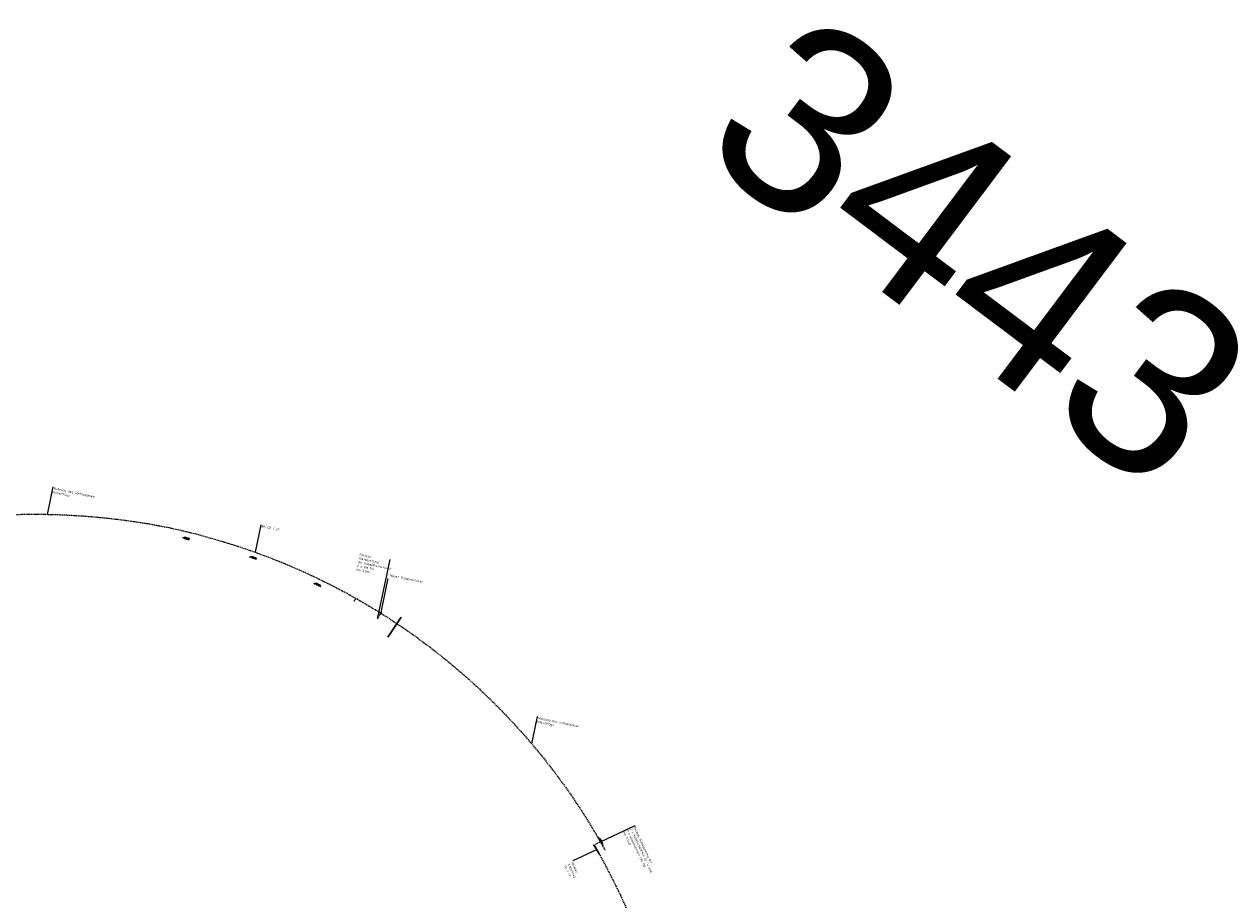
# Model space of a CAD drawing. Header units: metres. Extents: x 3425266 to 3446567, y 5432533 to 5452217.
# Tile 70 of 82: x 3439775 to 3441074, y 5439109 to 5440052. Entities that reach past the tile are written whole.
import ezdxf
from ezdxf import colors
from ezdxf.entities.mleader import LeaderData, LeaderLine
from ezdxf.math import Vec2, Vec3

# ---------------------------------------------------------------- set-up
doc = ezdxf.new("R2010")
doc.units = ezdxf.units.M
doc.header["$MEASUREMENT"] = 0
doc.linetypes.add('DASHED', pattern=[0.75, 0.5, -0.25])
doc.linetypes.add('STRICHLINIEX2', pattern=[1.5, 1, -0.5])
doc.layers.add('B_KTB_Text', color=7, linetype='Continuous', lineweight=18, true_color=0x939393)
doc.layers.add('MC-AL-Blattschnitte_3433', color=30, linetype='STRICHLINIEX2', lineweight=18, plot=False)
for name, color, linetype, lineweight in [('MC-AL_Neubau-Signalstandplatz_TXT', 10, 'Continuous', 18), ('MC-AL_Neubau_Planung-ESTW-Landau-Kabel_LIN', 10, 'Continuous', 25), ('N_KTB', 10, 'Continuous', 25), ('N_KTB Verrohrung', 10, 'DASHED', 25), ('N_KTB_Text', 10, 'Continuous', 18), ('N_Nutzung Kabeltrog', 20, 'DASHED', 25), ('Querprofile', 190, 'Continuous', 30), ('R_Signale', 40, 'Continuous', 18)]:
    doc.layers.add(name, color=color, linetype=linetype, lineweight=lineweight)
doc.styles.add('Isocpeur', font='isocpeur.ttf')
doc.styles.get("Standard").update_dxf_attribs({"font": 'arial.ttf'})

# ---------------------------------------------------------------- blocks, each defined once
blk = doc.blocks.new('_None')

msp = doc.modelspace()

# ---------------------------------------------------------------- linework, layer by layer
at = {"layer": 'MC-AL_Neubau_Planung-ESTW-Landau-Kabel_LIN', "linetype": 'DASHED', "ltscale": 2.5}
msp.add_lwpolyline([(3440130.09, 5439430.666), (3440132.036, 5439433.698)], dxfattribs=at)
at = {"layer": 'MC-AL_Neubau_Planung-ESTW-Landau-Kabel_LIN'}
msp.add_circle((3440159.251, 5439418.707), 0.407, dxfattribs=at)
at = {"layer": 'Querprofile'}
msp.add_line((3440166.193, 5439391.816), (3440180.732, 5439413.398), dxfattribs=at)
at = {"layer": 'R_Signale'}
for p, q in [((3439946.044, 5439499.703), (3439945.772, 5439498.534)), ((3439945.908, 5439499.119), (3439946.493, 5439498.983)), ((3439946.492, 5439498.983), (3439946.474, 5439498.967)), ((3439948.223, 5439499.259), (3439948.406, 5439497.82)), ((3439948.321, 5439499.236), (3439948.48, 5439497.802)), ((3439948.395, 5439499.219), (3439948.578, 5439497.78)), ((3439949.843, 5439498.883), (3439950.026, 5439497.443)), ((3439949.917, 5439498.866), (3439950.1, 5439497.426)), ((3439949.991, 5439498.849), (3439950.174, 5439497.409)), ((3439951.463, 5439498.507), (3439951.621, 5439497.073)), ((3439951.536, 5439498.49), (3439951.695, 5439497.056)), ((3439951.61, 5439498.472), (3439951.793, 5439497.033)), ((3440017.932, 5439478.798), (3440017.547, 5439477.661)), ((3440017.739, 5439478.23), (3440018.308, 5439478.037)), ((3440018.307, 5439478.037), (3440018.84, 5439478.456)), ((3440021.397, 5439478.308), (3440021.438, 5439476.858)), ((3440021.468, 5439478.284), (3440021.509, 5439476.834)), ((3440021.564, 5439478.252), (3440021.581, 5439476.809)), ((3440022.972, 5439477.775), (3440022.989, 5439476.332)), ((3440023.044, 5439477.75), (3440023.084, 5439476.3)), ((3440023.116, 5439477.726), (3440023.156, 5439476.275)), ((3440087.301, 5439450.042), (3440086.788, 5439448.957)), ((3440087.044, 5439449.5), (3440087.587, 5439449.243)), ((3440087.586, 5439449.243), (3440088.21, 5439449.779)), ((3440090.733, 5439449.338), (3440090.607, 5439447.893)), ((3440090.801, 5439449.306), (3440090.674, 5439447.861)), ((3440090.892, 5439449.263), (3440090.743, 5439447.828))]:
    msp.add_line(p, q, dxfattribs=at)
at = {"layer": 'R_Signale', "color": 40, "linetype": 'Continuous'}
for points in [[(3439947.309, 5439498.773), (3439947.155, 5439498.11), (3439952.554, 5439496.856), (3439952.862, 5439498.182), (3439947.463, 5439499.436), (3439947.309, 5439498.773), (3439946.474, 5439498.967)], [(3440019.652, 5439478.181), (3440019.433, 5439477.537), (3440024.683, 5439475.758), (3440025.12, 5439477.047), (3440019.87, 5439478.826), (3440019.652, 5439478.181), (3440018.84, 5439478.456)], [(3440088.984, 5439449.413), (3440088.693, 5439448.798), (3440093.704, 5439446.428), (3440094.286, 5439447.658), (3440089.275, 5439450.028), (3440088.984, 5439449.413), (3440088.21, 5439449.779)]]:
    msp.add_lwpolyline(points, dxfattribs=at)

# ---------------------------------------------------------------- texts
at = {"layer": 'MC-AL-Blattschnitte_3433', "insert": (3440616.478, 5440074.952), "char_height": 200, "attachment_point": 1, "rotation": 323.056474}
msp.add_mtext_dynamic_manual_height_columns('3443', width=1255.05008, gutter_width=1, heights=[0], dxfattribs=at)

# ---------------------------------------------------------------- leaders
at = {"layer": 'N_KTB_Text'}
ml = msp.add_multileader_mtext('Standard', dxfattribs=at)
ml.set_content('Nutzung des vorhandenen\\PKabeltrogs', color=256, style='Isocpeur')
ml.set_leader_properties()
ml.set_arrow_properties(name='NONE')
ml.build(insert=Vec2(0, 0))
ml.multileader.update_dxf_attribs({"has_text_frame": 1, "text_left_attachment_type": 0, "text_right_attachment_type": 0, "dogleg_length": 0, "arrow_head_size": 0.18})
ctx = ml.context
ctx.base_point, ctx.char_height, ctx.arrow_head_size, ctx.landing_gap_size, ctx.plane_origin, ctx.plane_x_axis, ctx.plane_y_axis = Vec3(3439806.238, 5439553.646), 2.5, 0.18, 1, Vec3(3439886.647, 5439365.362), Vec3(0.97900838, -0.20382002), Vec3(0.20382002, 0.97900838)
ctx.left_attachment, ctx.right_attachment = 0, 0
notes = []
notes.append((ctx, [(0, (1, 1, 0), (3439806.238, 5439553.646), (0.9931023, 0.11725112), 0, [(0, [(3439800.08, 5439524.067)], 0, [])])]))
ctx.mtext.insert, ctx.mtext.text_direction, ctx.mtext.rotation, ctx.mtext.flow_direction = Vec3(3439807.217, 5439553.442), Vec3(0.97900838, -0.20382002), 6.07792703, 5
ctx.mtext.has_bg_fill, ctx.mtext.bg_color, ctx.mtext.bg_scale_factor, ctx.mtext.bg_transparency, ctx.mtext.use_window_bg_color = 1, -1027028792, 1.5, 0, 1
ml = msp.add_multileader_mtext('Standard', dxfattribs=at)
ml.set_content('\\pxsm1;Neubau Gleisquerung mit \\P2 x Kabelschächten Gr. V und  \\P2 x Kabelleerrohr DN 110\\Pkm 5,440', color=256, style='Isocpeur')
ml.set_leader_properties()
ml.set_arrow_properties(name='NONE')
ml.build(insert=Vec2(0, 0))
ml.multileader.update_dxf_attribs({"has_text_frame": 1, "text_left_attachment_type": 0, "text_right_attachment_type": 0, "dogleg_length": 0, "arrow_head_size": 0.18})
ctx = ml.context
ctx.base_point, ctx.char_height, ctx.arrow_head_size, ctx.landing_gap_size, ctx.plane_origin, ctx.plane_x_axis, ctx.plane_y_axis = Vec3(3440432.439, 5439189.448), 2.5, 0.18, 1, Vec3(3440320.626, 5439008.472), Vec3(0.42093088, -0.90709272), Vec3(0.90709272, 0.42093088)
ctx.left_attachment, ctx.right_attachment = 0, 0
notes.append((ctx, [(0, (1, 1, 0), (3440432.439, 5439189.448), (0.9931023, 0.11725112), 0, [(0, [(3440396.27, 5439172.665)], 0, [])])]))
ctx.mtext.insert, ctx.mtext.text_direction, ctx.mtext.rotation, ctx.mtext.flow_direction = Vec3(3440432.859, 5439188.541), Vec3(0.42093088, -0.90709272), 5.14686027, 5
ctx.mtext.has_bg_fill, ctx.mtext.bg_color, ctx.mtext.bg_scale_factor, ctx.mtext.bg_transparency, ctx.mtext.use_window_bg_color = 1, -1027028792, 1.5, 0, 1
for ctx, leaders in notes:
    for number, flags, end, landing, length, lines in leaders:
        leader = LeaderData()
        leader.index, (leader.has_last_leader_line, leader.has_dogleg_vector, leader.attachment_direction) = number, flags
        leader.last_leader_point, leader.dogleg_vector, leader.dogleg_length = Vec3(end), Vec3(landing), length
        for number, points, colour, breaks in lines:
            line = LeaderLine()
            line.index, line.vertices, line.color, line.breaks = number, Vec3.list(points), colors.encode_raw_color(colour), breaks
            leader.lines.append(line)
        ctx.leaders.append(leader)

# ---------------------------------------------------------------- next in the draw order: linework, layer by layer
at = {"layer": 'N_KTB', "flags": 128}
for points in [[(3440388.595, 5439167.719), (3440388.598, 5439167.714)], [(3440395.325, 5439173.853), (3440392.52, 5439176.401)], [(3440394.867, 5439173.594), (3440393.304, 5439175.013)], [(3440394.977, 5439173.081), (3440395.708, 5439173.495)], [(3440395.963, 5439171.341), (3440396.694, 5439171.755)], [(3440396.346, 5439170.983), (3440396.76, 5439168.913)]]:
    msp.add_lwpolyline(points, dxfattribs=at)
for points in [[(3440395.461, 5439173.93), (3440395.954, 5439173.06), (3440395.223, 5439172.646), (3440394.731, 5439173.516), (3440395.461, 5439173.93)], [(3440395.647, 5439171.737), (3440395.154, 5439172.607), (3440396.024, 5439173.1), (3440396.517, 5439172.23)], [(3440396.94, 5439171.32), (3440396.447, 5439172.19), (3440395.716, 5439171.776), (3440396.209, 5439170.906), (3440396.94, 5439171.32)]]:
    msp.add_lwpolyline(points, close=True, dxfattribs=at)
at = {"layer": 'N_Nutzung Kabeltrog', "ltscale": 2.5, "flags": 128}
msp.add_lwpolyline([(3439543.26, 5439502.131), (3439616.017, 5439510.289), (3439676.906, 5439517.28), (3439680.441, 5439517.656), (3439687.513, 5439518.396), (3439694.588, 5439519.109), (3439701.666, 5439519.784), (3439705.206, 5439520.118), (3439712.289, 5439520.741), (3439715.831, 5439521.048), (3439722.919, 5439521.61), (3439730.01, 5439522.14), (3439733.557, 5439522.38), (3439740.656, 5439522.819), (3439744.204, 5439523.036), (3439751.304, 5439523.417), (3439754.855, 5439523.575), (3439758.409, 5439523.722), (3439761.962, 5439523.856), (3439765.513, 5439523.979), (3439769.07, 5439524.064), (3439772.624, 5439524.166), (3439776.176, 5439524.235), (3439781.214, 5439524.29, -0.04368139), (3439911.868, 5439513.488), (3439930.839, 5439509.887), (3439946.829, 5439506.286), (3439962.77, 5439502.333), (3439989.718, 5439494.576), (3440004.489, 5439490.038), (3440023.94, 5439483.283), (3440039.921, 5439477.409), (3440057.739, 5439470.195), (3440074.63, 5439462.832), (3440088.073, 5439456.58), (3440098.196, 5439451.652), (3440110.706, 5439445.338), (3440122.705, 5439438.962), (3440138.37, 5439430.125), (3440155.358, 5439419.914), (3440167.916, 5439411.977), (3440176.105, 5439406.492), (3440183.234, 5439401.763), (3440196.943, 5439392.07), (3440210.798, 5439381.818), (3440221.014, 5439373.822), (3440230.424, 5439366.311), (3440240.824, 5439357.616), (3440253.775, 5439346.36), (3440263.992, 5439337.036), (3440280.706, 5439320.921), (3440291.493, 5439309.942), (3440303.2, 5439297.403), (3440311.795, 5439287.916), (3440314.328, 5439284.988), (3440321.808, 5439276.345), (3440332.862, 5439262.993), (3440348.088, 5439243.365), (3440355.977, 5439232.473), (3440364.015, 5439221.118), (3440372.959, 5439207.719), (3440382.747, 5439192.3), (3440391.474, 5439177.752), (3440399.957, 5439162.69)], format="xyb", dxfattribs=at)
msp.add_lwpolyline([(3440393.513, 5439159.009), (3440399.448, 5439147.879), (3440407.263, 5439132.914), (3440415.964, 5439115.432), (3440427.156, 5439090.846), (3440432.85, 5439078.362), (3440439.906, 5439062.318), (3440456.521, 5439023.609), (3440480.61, 5438967.04), (3440503.036, 5438914.422), (3440535.328, 5438838.558), (3440578.818, 5438736.294), (3440607.47, 5438668.922), (3440611.669, 5438659.045), (3440626.865, 5438624.264), (3440639.339, 5438597.269), (3440639.125, 5438593.995), (3440642.728, 5438586.703), (3440644.257, 5438585.164), (3440651.712, 5438571.803), (3440658.17, 5438560.091), (3440664.974, 5438547.728)], dxfattribs=at)

# ---------------------------------------------------------------- next in the draw order: leaders
at = {"layer": 'B_KTB_Text'}
ml = msp.add_multileader_mtext('Standard', dxfattribs=at)
ml.set_content('Bk Gr. I i.F.', color=256, style='Isocpeur')
ml.set_leader_properties()
ml.set_arrow_properties(name='NONE')
ml.build(insert=Vec2(0, 0))
ml.multileader.update_dxf_attribs({"has_text_frame": 1, "text_left_attachment_type": 0, "text_right_attachment_type": 0, "dogleg_length": 0, "arrow_head_size": 0.18})
ctx = ml.context
ctx.base_point, ctx.char_height, ctx.arrow_head_size, ctx.landing_gap_size, ctx.plane_origin, ctx.plane_x_axis, ctx.plane_y_axis = Vec3(3440030.087, 5439512.946), 2.5, 0.18, 1, Vec3(3440110.496, 5439324.661), Vec3(0.97900838, -0.20382002), Vec3(0.20382002, 0.97900838)
ctx.left_attachment, ctx.right_attachment = 0, 0
notes = []
notes.append((ctx, [(0, (1, 1, 0), (3440030.087, 5439512.946), (0.9931023, 0.11725112), 0, [(0, [(3440023.929, 5439483.367)], 0, [])])]))
ctx.mtext.insert, ctx.mtext.text_direction, ctx.mtext.rotation, ctx.mtext.flow_direction = Vec3(3440031.066, 5439512.742), Vec3(0.97900838, -0.20382002), 6.07792703, 5
ctx.mtext.has_bg_fill, ctx.mtext.bg_color, ctx.mtext.bg_scale_factor, ctx.mtext.bg_transparency, ctx.mtext.use_window_bg_color = 1, -1027028792, 1.5, 0, 1
at = {"layer": 'MC-AL_Neubau-Signalstandplatz_TXT'}
ml = msp.add_multileader_mtext('Standard', dxfattribs=at)
ml.set_content('\\pxsm1;Neuer Kabelverteiler', color=256, style='Isocpeur')
ml.set_leader_properties()
ml.set_arrow_properties(name='NONE')
ml.build(insert=Vec2(0, 0))
ml.multileader.update_dxf_attribs({"has_text_frame": 1, "dogleg_length": 0, "arrow_head_size": 2})
ctx = ml.context
ctx.base_point, ctx.char_height, ctx.arrow_head_size, ctx.landing_gap_size, ctx.plane_origin, ctx.plane_x_axis, ctx.plane_y_axis = Vec3(3440167.445, 5439458.988), 2.5, 2, 1.25, Vec3(3440210.2, 5439421.434), Vec3(0.97900838, -0.20382002), Vec3(0.20382002, 0.97900838)
notes.append((ctx, [(0, (1, 1, 0), (3440167.445, 5439458.988), (0.9931023, 0.11725112), 0, [(0, [(3440159.251, 5439418.707)], 0, [])])]))
ctx.mtext.insert, ctx.mtext.text_direction, ctx.mtext.rotation, ctx.mtext.flow_direction = Vec3(3440168.923, 5439459.958), Vec3(0.97900838, -0.20382002), 6.07792703, 5
ctx.mtext.has_bg_fill, ctx.mtext.bg_color, ctx.mtext.bg_scale_factor, ctx.mtext.bg_transparency, ctx.mtext.use_window_bg_color = 1, -1027028792, 1.5, 0, 1
at = {"layer": 'N_KTB_Text'}
ml = msp.add_multileader_mtext('Standard', dxfattribs=at)
ml.set_content('Nutzung des vorhandenen\\PKabeltrogs', color=256, style='Isocpeur')
ml.set_leader_properties()
ml.set_arrow_properties(name='NONE')
ml.build(insert=Vec2(0, 0))
ml.multileader.update_dxf_attribs({"has_text_frame": 1, "text_left_attachment_type": 0, "text_right_attachment_type": 0, "dogleg_length": 0, "arrow_head_size": 0.18})
ctx = ml.context
ctx.base_point, ctx.char_height, ctx.arrow_head_size, ctx.landing_gap_size, ctx.plane_origin, ctx.plane_x_axis, ctx.plane_y_axis = Vec3(3440327.187, 5439306.666), 2.5, 0.18, 1, Vec3(3440407.595, 5439118.382), Vec3(0.97900838, -0.20382002), Vec3(0.20382002, 0.97900838)
ctx.left_attachment, ctx.right_attachment = 0, 0
notes.append((ctx, [(0, (1, 1, 0), (3440327.187, 5439306.666), (0.9931023, 0.11725112), 0, [(0, [(3440321.029, 5439277.088)], 0, [])])]))
ctx.mtext.insert, ctx.mtext.text_direction, ctx.mtext.rotation, ctx.mtext.flow_direction = Vec3(3440328.166, 5439306.463), Vec3(0.97900838, -0.20382002), 6.07792703, 5
ctx.mtext.has_bg_fill, ctx.mtext.bg_color, ctx.mtext.bg_scale_factor, ctx.mtext.bg_transparency, ctx.mtext.use_window_bg_color = 1, -1027028792, 1.5, 0, 1
ml = msp.add_multileader_mtext('Standard', dxfattribs=at)
ml.set_content('Neubau\\PKabeltrog\\PGr. I i.F.', color=256, style='Isocpeur')
ml.set_leader_properties()
ml.set_arrow_properties(name='NONE')
ml.build(insert=Vec2(0, 0))
ml.multileader.update_dxf_attribs({"has_text_frame": 1, "text_left_attachment_type": 0, "text_right_attachment_type": 0, "dogleg_length": 0, "arrow_head_size": 0.18})
ctx = ml.context
ctx.base_point, ctx.char_height, ctx.arrow_head_size, ctx.landing_gap_size, ctx.plane_origin, ctx.plane_x_axis, ctx.plane_y_axis = Vec3(3440365.35, 5439151.393), 2.5, 0.18, 1, Vec3(3440253.537, 5438970.417), Vec3(0.42093088, -0.90709272), Vec3(0.90709272, 0.42093088)
ctx.left_attachment, ctx.right_attachment = 0, 0
notes.append((ctx, [(0, (1, 1, 0), (3440365.35, 5439151.393), (0.9931023, 0.11725112), 0, [(0, [(3440390.732, 5439163.171)], 0, [])])]))
ctx.mtext.insert, ctx.mtext.text_direction, ctx.mtext.rotation, ctx.mtext.flow_direction = Vec3(3440365.77, 5439150.486), Vec3(0.42093088, -0.90709272), 5.14686027, 5
ctx.mtext.has_bg_fill, ctx.mtext.bg_color, ctx.mtext.bg_scale_factor, ctx.mtext.bg_transparency, ctx.mtext.use_window_bg_color = 1, -1027028792, 1.5, 0, 1
for ctx, leaders in notes:
    for number, flags, end, landing, length, lines in leaders:
        leader = LeaderData()
        leader.index, (leader.has_last_leader_line, leader.has_dogleg_vector, leader.attachment_direction) = number, flags
        leader.last_leader_point, leader.dogleg_vector, leader.dogleg_length = Vec3(end), Vec3(landing), length
        for number, points, colour, breaks in lines:
            line = LeaderLine()
            line.index, line.vertices, line.color, line.breaks = number, Vec3.list(points), colors.encode_raw_color(colour), breaks
            leader.lines.append(line)
        ctx.leaders.append(leader)

# ---------------------------------------------------------------- next in the draw order: linework, layer by layer
at = {"layer": 'N_KTB', "flags": 128}
for points in [[(3440387.945, 5439167.344), (3440387.452, 5439168.214), (3440388.322, 5439168.707), (3440388.815, 5439167.837)], [(3440389.238, 5439166.927), (3440388.745, 5439167.798), (3440388.015, 5439167.384), (3440388.507, 5439166.513), (3440389.238, 5439166.927)]]:
    msp.add_lwpolyline(points, close=True, dxfattribs=at)
for points in [[(3440388.261, 5439166.948), (3440388.992, 5439167.362)], [(3440388.676, 5439166.609), (3440393.298, 5439158.881)], [(3440389.111, 5439166.855), (3440393.728, 5439159.137)], [(3440396.804, 5439171.243), (3440397.547, 5439167.527)]]:
    msp.add_lwpolyline(points, dxfattribs=at)
at = {"layer": 'N_KTB Verrohrung', "ltscale": 2.5, "flags": 128}
msp.add_lwpolyline([(3440395.413, 5439172.149), (3440388.569, 5439168.272)], dxfattribs=at)

# ---------------------------------------------------------------- next in the draw order: leaders
at = {"layer": 'N_KTB_Text'}
ml = msp.add_multileader_mtext('Standard', dxfattribs=at)
ml.set_content('Neubau\\P\\pxql;Gleisquerung\\Pmit Kabelkleinschacht\\P2 x DN 110\\Pkm 5,100', color=256, style='Isocpeur')
ml.set_leader_properties()
ml.set_arrow_properties(name='NONE')
ml.build(insert=Vec2(0, 0))
ml.multileader.update_dxf_attribs({"has_text_frame": 1, "text_left_attachment_type": 0, "text_right_attachment_type": 0, "dogleg_length": 0, "arrow_head_size": 0.18})
ctx = ml.context
ctx.base_point, ctx.char_height, ctx.arrow_head_size, ctx.landing_gap_size, ctx.plane_origin, ctx.plane_x_axis, ctx.plane_y_axis = Vec3(3440135.117, 5439482.598), 2.5, 0.18, 1, Vec3(3440342.131, 5439453.1), Vec3(0.97900838, -0.20382002), Vec3(0.20382002, 0.97900838)
ctx.left_attachment, ctx.right_attachment = 0, 0
notes = []
notes.append((ctx, [(1, (1, 1, 0), (3440168.648, 5439475.617), (-0.97900838, 0.20382002), 0, [(0, [(3440155.465, 5439413.298)], 0, [])])]))
ctx.mtext.insert, ctx.mtext.text_direction, ctx.mtext.rotation, ctx.mtext.flow_direction = Vec3(3440136.096, 5439482.394), Vec3(0.97900838, -0.20382002), 6.07792703, 5
ctx.mtext.has_bg_fill, ctx.mtext.bg_color, ctx.mtext.bg_scale_factor, ctx.mtext.bg_transparency, ctx.mtext.use_window_bg_color = 1, -1027028792, 1.5, 0, 1
for ctx, leaders in notes:
    for number, flags, end, landing, length, lines in leaders:
        leader = LeaderData()
        leader.index, (leader.has_last_leader_line, leader.has_dogleg_vector, leader.attachment_direction) = number, flags
        leader.last_leader_point, leader.dogleg_vector, leader.dogleg_length = Vec3(end), Vec3(landing), length
        for number, points, colour, breaks in lines:
            line = LeaderLine()
            line.index, line.vertices, line.color, line.breaks = number, Vec3.list(points), colors.encode_raw_color(colour), breaks
            leader.lines.append(line)
        ctx.leaders.append(leader)

# ---------------------------------------------------------------- next in the draw order: linework, layer by layer
at = {"layer": 'N_KTB', "flags": 128}
msp.add_lwpolyline([(3440158.795, 5439417.31), (3440158.088, 5439417.759), (3440158.537, 5439418.467), (3440159.244, 5439418.018)], close=True, dxfattribs=at)
at = {"layer": 'N_KTB Verrohrung', "ltscale": 2.5, "flags": 128}
msp.add_lwpolyline([(3440158.444, 5439417.533), (3440154.594, 5439411.439)], dxfattribs=at)

doc.saveas('drawing.dxf')
